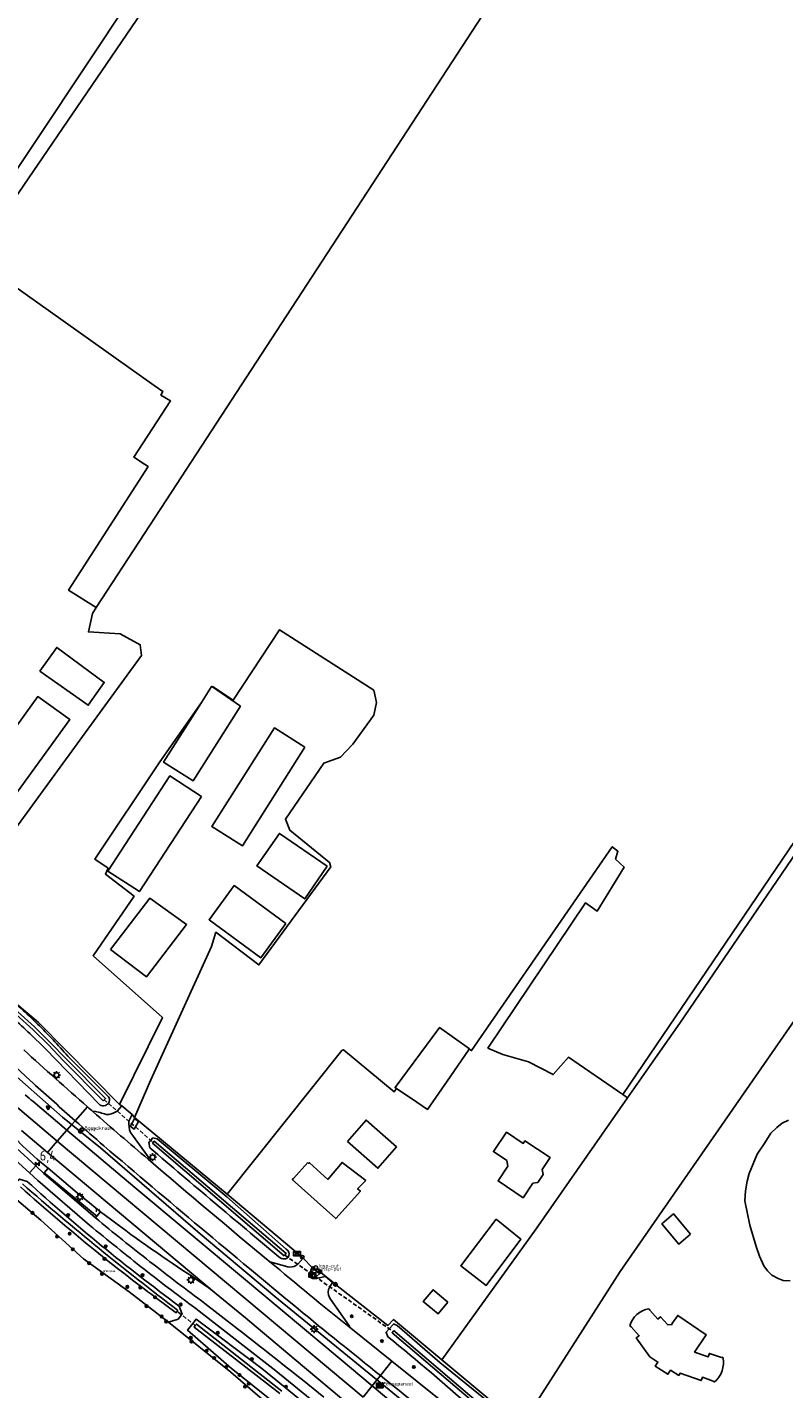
# Model space of a CAD drawing. Extents: x 165936 to 168490, y 440742 to 446306.
# Tile 71 of 78: x 166433 to 166622, y 445281 to 445622. Entities that reach past the tile are written whole.
import ezdxf
from ezdxf.enums import TextEntityAlignment as Align

# ---------------------------------------------------------------- set-up
doc = ezdxf.new("R2010")
doc.units = 0
doc.header["$LTSCALE"] = 4
doc.linetypes.add('STIPPELFIJN', pattern=[0.375, 0.25, -0.125])
doc.layers.get('0').update_dxf_attribs({"linetype": 'CONTINUOUS'})
for name, color, linetype in [('G_BTD', 3, 'CONTINUOUS'), ('G_OTD', 32, 'CONTINUOUS'), ('G_OWG', 6, 'CONTINUOUS'), ('G_OWT', 6, 'CONTINUOUS'), ('G_PND', 1, 'CONTINUOUS'), ('G_WGD', 7, 'CONTINUOUS'), ('G_WTD', 5, 'CONTINUOUS'), ('LKWDUP', 5, 'CONTINUOUS'), ('LSHD', 3, 'CONTINUOUS'), ('PPALHM', 10, 'CONTINUOUS'), ('PVGO', 102, 'CONTINUOUS')]:
    doc.layers.add(name, color=color, linetype=linetype)
for name, color, linetype, true_color in [('PBRD', 7, 'CONTINUOUS', 0xbd2877), ('PINS', 7, 'CONTINUOUS', 0xbd2877), ('PKST', 7, 'CONTINUOUS', 0xbd2877), ('PPAL', 7, 'CONTINUOUS', 0xbd2877), ('PPUT', 7, 'CONTINUOUS', 0xbd2877)]:
    doc.layers.add(name, color=color, linetype=linetype, true_color=true_color)
doc.styles.add('ISO', font='ISO')
doc.styles.get("Standard").update_dxf_attribs({"font": 'ISO'})

# ---------------------------------------------------------------- blocks, each defined once
blk = doc.blocks.new('verkeersbord')
at = {"color": 0}
for p, q in [((0.5, 0.32), (-0.5, 0.32)), ((-0.5, 0.32), (0, -0.6)), ((0, -0.6), (0.5, 0.32))]:
    blk.add_line(p, q, dxfattribs=at)
blk = doc.blocks.new('verkeersbord-pl')
at = {"linetype": 'Continuous'}
blk.add_circle((0, 0), 0.03, dxfattribs=at)
blk = doc.blocks.new('lichtmast')
at = {"color": 0}
for p, q in [((-0.6, 0), (-1, 0)), ((-0.71, 0.71), (-0.42, 0.42)), ((0, 0.6), (0, 1)), ((0.42, 0.42), (0.71, 0.71)), ((0.6, 0), (1, 0)), ((-0.42, -0.42), (-0.71, -0.71)), ((0, -0.6), (0, -1)), ((0.42, -0.42), (0.71, -0.71))]:
    blk.add_line(p, q, dxfattribs=at)
blk.add_circle((0, 0), 0.6, dxfattribs=at)
blk = doc.blocks.new('verklikker')
at = {"color": 0}
blk.add_circle((0, 0), 0.45, dxfattribs=at)
at = {"color": 0, "style": 'ISO'}
blk.add_attdef('VERKLIKKER', (0.7, 0), '', height=0.9, dxfattribs=at)
blk = doc.blocks.new('brandkraan')
at = {"color": 0}
blk.add_circle((0, 0), 0.45, dxfattribs=at)
at = {"color": 0, "style": 'ISO'}
blk.add_attdef('BRANDKRAAN', (0.7, 0), '', height=0.9, dxfattribs=at)
blk = doc.blocks.new('schk.dwg')
for p, q in [((0.86, 0.56), (-0.86, 0.56)), ((-0.86, 0.56), (-0.86, -0.56)), ((0.86, -0.56), (0.86, 0.56)), ((-0.86, -0.56), (0.86, -0.56))]:
    blk.add_line(p, q)
at = {"linetype": 'Continuous'}
for p, q in [((-0.86, 0.56), (0.86, -0.56)), ((-0.86, -0.56), (0.86, 0.56))]:
    blk.add_line(p, q, dxfattribs=at)
blk = doc.blocks.new('zonnepaneel')
at = {"color": 0}
blk.add_circle((0, 0), 0.45, dxfattribs=at)
at = {"color": 0, "style": 'ISO'}
blk.add_attdef('ZONNEPANEEL', (0.7, 0), '', height=0.9, dxfattribs=at)
blk = doc.blocks.new('telpaal')
at = {"linetype": 'ByBlock', "lineweight": -2}
h = blk.add_hatch(color=0, dxfattribs=at)
h.dxf.hatch_style = 1
h.paths.add_polyline_path([(0.15, 0.8), (-0.15, 0.8), (-0.15, -0.1), (0, -0.1, -0.414214), (-0.1, 0, -1), (0.1, 0, -0.414214), (0, -0.1), (0.15, -0.1)])
h.paths.add_polyline_path([(0, 0.4), (0, 0.6), (-0.05, 0.6), (-0.05, 0.65, 0.414214), (0, 0.7), (0.05, 0.7), (0.05, 0.4)], flags=16)
at = {"linetype": 'ByBlock', "lineweight": -2, "true_color": 0x681648}
h = blk.add_hatch(color=219, dxfattribs=at)
h.dxf.hatch_style = 1
h.paths.add_polyline_path([(0.1, 0, 1), (-0.1, 0, 1)])
at = {"color": 0, "linetype": 'ByBlock', "lineweight": -2}
blk.add_attdef('TELPAAL', (0.5, 0.35), '', height=0.5, dxfattribs=at)
blk = doc.blocks.new('boom')
at = {"color": 0}
for radius in [0.315, 0.225, 0.135]:
    blk.add_circle((0, 0), radius, dxfattribs=at)
blk = doc.blocks.new('verkeersteller')
at = {"color": 0}
blk.add_circle((0, 0), 0.45, dxfattribs=at)
blk = doc.blocks.new('schk-gas')
at = {"color": 0}
for p, q in [((0.86, 0.56), (-0.86, 0.56)), ((-0.86, 0.56), (-0.86, -0.56)), ((0.86, -0.56), (0.86, 0.56)), ((-0.86, -0.56), (0.86, -0.56))]:
    blk.add_line(p, q, dxfattribs=at)
at = {"color": 0, "linetype": 'Continuous', "style": 'ISO'}
blk.add_attdef('GAS', text='', height=0.647, dxfattribs=at).set_placement((0, 0.11), align=Align.MIDDLE_CENTER)
blk = doc.blocks.new('klok')
at = {"color": 0}
blk.add_circle((0, 0), 0.45, dxfattribs=at)
at = {"style": 'ISO'}
blk.add_attdef('KLOK', (0.7, 0), '', height=0.9, dxfattribs=at)
blk = doc.blocks.new('haltepaal')
at = {"linetype": 'ByBlock', "lineweight": -2}
h = blk.add_hatch(color=0, dxfattribs=at)
h.dxf.hatch_style = 1
h.paths.add_polyline_path([(0.15, 0.45), (0.45, 0.45), (0.45, 0.8), (-0.15, 0.8), (-0.15, -0.1), (0, -0.1, -0.414214), (-0.1, 0, -1), (0.1, 0, -0.414214), (0, -0.1), (0.15, -0.1)])
h.paths.add_polyline_path([(0.15, 0.5), (0.15, 0.75), (0.4, 0.75), (0.4, 0.5)], flags=16)
at = {"linetype": 'ByBlock', "lineweight": -2, "true_color": 0x681648}
h = blk.add_hatch(color=219, dxfattribs=at)
h.dxf.hatch_style = 1
h.paths.add_polyline_path([(0.1, 0, 1), (-0.1, 0, 1)])
at = {"color": 0, "linetype": 'ByBlock', "lineweight": -2}
blk.add_attdef('HALTEPAAL', (0.5, 0.35), '', height=0.5, dxfattribs=at)
blk = doc.blocks.new('grensmarkering')
at = {"linetype": 'ByBlock', "lineweight": -2}
h = blk.add_hatch(color=0, dxfattribs=at)
h.dxf.hatch_style = 1
h.paths.add_polyline_path([(0.09, 0.55, 0.219912), (0.05, 0.61, -0.457379), (0.04, 0.66, 2.245674), (-0.04, 0.66, -0.457379), (-0.05, 0.61, 0.219912), (-0.09, 0.55), (-0.15, 0.04), (-0.18, 0.04), (-0.18, 0.01, 0.018367), (-0.1, 0, -0.954633), (0.1, 0, 0.018367), (0.18, 0.01), (0.18, 0.04), (0.15, 0.04)])
at = {"linetype": 'ByBlock', "lineweight": -2, "true_color": 0x681648}
h = blk.add_hatch(color=219, dxfattribs=at)
h.dxf.hatch_style = 1
h.paths.add_polyline_path([(0.1, 0, 1), (-0.1, 0, 1)])
at = {"linetype": 'ByBlock', "lineweight": -2}
h = blk.add_hatch(color=0, dxfattribs=at)
h.dxf.hatch_style = 1
h.paths.add_polyline_path([(0.18, -0.04, -0.022381), (0.08, -0.06, -0.528879), (-0.08, -0.06, -0.022381), (-0.18, -0.04), (-0.18, -0.13, 0.083333), (0.18, -0.13)])
at = {"color": 0, "linetype": 'ByBlock', "lineweight": -2}
blk.add_attdef('GRENSMARKERING', (0.5, 0.35), '', height=0.5, dxfattribs=at)
blk = doc.blocks.new('kilometerpaal')
at = {"color": 0}
for p, q in [((-0.44, 0.44), (0.44, -0.44)), ((-0.44, -0.44), (-0.44, 0.44)), ((0.44, 0.44), (-0.44, -0.44)), ((0.44, -0.44), (0.44, 0.44))]:
    blk.add_line(p, q, dxfattribs=at)
at = {"color": 0, "style": 'ISO'}
blk.add_attdef('KILOMETERPAAL', (0.59, 0.87), '', height=2.5, dxfattribs=at)

msp = doc.modelspace()

# ---------------------------------------------------------------- linework, layer by layer
at = {"layer": 'G_BTD', "linetype": 'Continuous', "transparency": 33554687}
for points in [[(166423.748, 445577.691), (166458.675, 445630.113), (166530.749, 445736.83), (166486.021, 445767.661)], [(166907.81, 445724.49), (166910.678, 445728.375), (166906.418, 445731.471), (166895.883, 445735.547), (166859.074, 445762.484), (166720.675, 445556.735), (166714.807, 445547.506), (166654.482, 445458.738), (166596.009, 445373.014), (166589.922, 445364.336), (166582.938, 445354.339)], [(166591.737, 445694.863), (166587.862, 445697.462), (166534.767, 445734.06), (166426.689, 445575.625)], [(166591.737, 445694.863), (166469.919, 445507.984), (166449.817, 445477.145)], [(166581.716, 445355.176), (166588.585, 445365.294), (166719.273, 445557.793)], [(166476.194, 445453.376), (166478.739, 445457.387), (166478.92, 445457.261)], [(166525.033, 445356.647), (166524.685, 445356.878), (166535.629, 445371.695), (166535.715, 445371.811), (166535.814, 445371.944), (166543.316, 445366.566), (166543.294, 445366.535)]]:
    msp.add_lwpolyline(points, dxfattribs=at)
at = {"layer": 'G_OTD', "linetype": 'Continuous', "transparency": 33554687}
for points in [[(166449.817, 445477.145), (166442.898, 445481.52), (166462.823, 445512.454), (166461.913, 445513.027), (166459.213, 445514.826), (166468.441, 445528.888), (166466.014, 445530.369), (166466.548, 445531.233), (166464.332, 445532.752), (166419.282, 445564.767), (166426.689, 445575.625)], [(166449.817, 445477.145), (166448.865, 445475.685), (166447.856, 445471.016), (166455.808, 445470.582), (166460.84, 445467.829), (166461.165, 445465.127), (166423.951, 445414.093), (166410.466, 445394.604)], [(166478.92, 445457.261), (166478.984, 445457.352), (166484.144, 445453.912), (166495.756, 445471.559), (166519.394, 445456.416), (166520.029, 445453.32), (166519.394, 445450.145), (166514.076, 445442.922), (166510.981, 445439.668), (166506.84, 445438.125), (166497.227, 445424.138), (166498.328, 445421.346), (166508.273, 445413.306), (166508.581, 445412.173), (166490.605, 445387.606), (166479.828, 445395.817), (166478.72, 445392.242), (166463.532, 445358.828), (166459.414, 445349.434)], [(166435.697, 445461.186), (166439.958, 445467.151), (166451.822, 445458.38), (166447.849, 445452.647), (166435.697, 445461.186)], [(166476.194, 445453.376), (166466.71, 445438.426), (166474.096, 445433.742), (166485.931, 445452.402), (166478.92, 445457.261)], [(166429.152, 445429.727), (166420.996, 445435.272), (166435.199, 445454.846), (166443.232, 445449.079), (166429.152, 445429.727)], [(166455.626, 445352.622), (166466.396, 445374.42), (166449.077, 445389.933), (166459.331, 445404.821), (166452.129, 445410.388), (166452.791, 445411.844), (166449.483, 445414.093), (166465.746, 445438.484), (166476.194, 445453.376)], [(166502.12, 445442.128), (166486.432, 445417.441), (166478.8, 445422.291), (166494.488, 445446.978), (166502.12, 445442.128)], [(166476.181, 445429.816), (166460.646, 445405.983), (166452.772, 445411.116), (166468.306, 445434.949), (166476.181, 445429.816)], [(166556.266, 445272.063), (166581.06, 445310.837), (166626.966, 445376.85), (166665.727, 445433.074), (166724.332, 445385.846), (166727.154, 445383.921), (166744.039, 445370.421), (166743.78, 445368.705), (166708.723, 445317.244), (166670.094, 445260.755), (166635.501, 445210.729)], [(166507.679, 445412.331), (166502.048, 445404.165), (166490.085, 445412.414), (166495.716, 445420.58), (166507.679, 445412.331)], [(166543.294, 445366.535), (166543.842, 445366.166), (166579.084, 445417.205), (166580.515, 445416.081), (166579.935, 445414.136), (166582.091, 445412.091), (166575.352, 445401.089), (166572.37, 445403.148), (166547.969, 445366.801), (166551.7, 445365.214), (166558.13, 445363.309), (166564.321, 445360.134), (166568.131, 445364.499), (166581.716, 445355.176)], [(166497.352, 445397.972), (166491.032, 445389.402), (166478.094, 445398.944), (166484.414, 445407.513), (166497.352, 445397.972)], [(166482.667, 445330.164), (166511.396, 445366.18), (166511.76, 445366.377), (166524.474, 445355.848), (166525.033, 445356.647)], [(166525.033, 445356.647), (166530.173, 445353.23), (166532.856, 445351.446), (166538.508, 445359.616), (166543.294, 445366.535)], [(166582.938, 445354.339), (166581.716, 445355.176)], [(166582.938, 445354.339), (166560.035, 445321.551), (166536.384, 445288.718)], [(166560.455, 445333.161), (166559.222, 445332.946), (166556.779, 445329.306), (166550.489, 445333.508), (166552.944, 445337.183), (166552.668, 445338.631), (166549.339, 445340.865), (166552.599, 445345.723), (166556.792, 445342.909), (166557.232, 445343.565), (166563.518, 445339.346), (166561.531, 445336.386), (166561.799, 445335.163), (166560.455, 445333.161)], [(166598.736, 445320.206), (166595.76, 445317.699), (166591.508, 445322.746), (166594.484, 445325.254), (166598.736, 445320.206)], [(166588.27, 445301.489), (166588.483, 445301.104), (166590.479, 445298.89), (166591.17, 445299.512), (166593.018, 445297.462), (166594.092, 445297.535), (166594.06, 445297.702), (166595.505, 445299.827), (166602.659, 445294.964), (166599.729, 445290.654), (166603.125, 445289.45), (166603.436, 445290.326), (166606.462, 445289.253), (166606.8, 445289.346)], [(166604.641, 445283.096), (166604.383, 445283.391), (166601.687, 445284.347), (166601.388, 445283.499), (166596.103, 445285.325), (166595.742, 445284.79), (166593.694, 445286.088), (166593.053, 445285.081), (166589.873, 445287.121), (166590.534, 445288.142), (166588.503, 445289.458), (166585.125, 445294.203), (166585.859, 445294.725), (166583.863, 445296.939), (166583.502, 445297.19)]]:
    msp.add_lwpolyline(points, dxfattribs=at)
for points in [[(166583.502, 445297.19, -0.2963495), (166588.27, 445301.489)], [(166606.8, 445289.346, -0.2871968), (166604.641, 445283.096)]]:
    msp.add_lwpolyline(points, format="xyb", dxfattribs=at)
at = {"layer": 'G_OWG', "linetype": 'Continuous', "transparency": 33554687}
for points in [[(166426.742, 445380.424), (166426.752, 445380.438), (166435.385, 445373.161), (166455.626, 445352.622)], [(166455.626, 445352.622), (166456.237, 445352.356)], [(166442.496, 445346.209), (166443.659, 445347.534), (166444.57, 445348.574)], [(166459.637, 445347.054), (166459.312, 445346.469), (166458.371, 445347.206), (166458.726, 445347.845), (166459.447, 445349.139), (166460.388, 445348.402), (166459.637, 445347.054)], [(166459.414, 445349.434), (166458.858, 445350.172)], [(166459.414, 445349.434), (166482.667, 445330.164)], [(166436.698, 445335.411), (166436.776, 445335.556)], [(166482.667, 445330.164), (166501.445, 445314.421), (166501.701, 445314.154)], [(166449.98, 445324.673), (166449.632, 445324.26)], [(166503.942, 445311.816), (166504.17, 445311.579), (166505.261, 445310.63), (166505.87, 445310.778), (166506.112, 445310.581)], [(166506.112, 445310.581), (166504.845, 445309.437), (166504.409, 445309.043)], [(166506.112, 445310.581), (166509.106, 445308.143)], [(166509.106, 445308.143), (166509.054, 445308.078)], [(166536.384, 445288.718), (166524.3, 445298.779), (166522.848, 445297.31), (166509.77, 445307.602), (166509.106, 445308.143)], [(166531.038, 445245.09), (166529.488, 445246.691), (166510.424, 445263.424), (166497.461, 445273.611), (166483.573, 445285.596), (166467.921, 445298.139)], [(166536.384, 445288.718), (166549.913, 445277.405)], [(166521.035, 445284.762), (166519.974, 445283.439), (166518.966, 445282.182)]]:
    msp.add_lwpolyline(points, dxfattribs=at)
at = {"layer": 'G_OWT', "linetype": 'Continuous', "transparency": 33554687}
for points in [[(166426.742, 445380.424, -0.0197176), (166435.116, 445372.823)], [(166433.222, 445370.406, 0.0141956), (166424.692, 445378.007)], [(166435.116, 445372.823, -0.0193004), (166442.73, 445364.738)], [(166452.929, 445354.548, -0.3532191), (166452.882, 445352.92)], [(166451.765, 445352.302, -0.2124784), (166450.533, 445352.738)], [(166495.563, 445314.504, -0.0019113), (166463.223, 445341.826)], [(166432.543, 445333.367, 0.0258508), (166470.633, 445302.172)], [(166497.012, 445314, -0.1795551), (166495.563, 445314.504)], [(166497.861, 445314.363, -0.2440269), (166497.012, 445314)], [(166497.861, 445314.363, 0.3574297), (166497.857, 445316.12)], [(166544.5, 445276.133, 0.0105239), (166522.918, 445294.475)]]:
    msp.add_lwpolyline(points, format="xyb", dxfattribs=at)
for points in [[(166450.533, 445352.738), (166437.158, 445366.592), (166433.222, 445370.406)], [(166442.73, 445364.738), (166452.929, 445354.548)], [(166452.882, 445352.92), (166452.184, 445352.406), (166451.765, 445352.302)], [(166463.223, 445341.826), (166463.029, 445343.149), (166463.507, 445343.693), (166464.04, 445344.3), (166465.119, 445344.082), (166482.55, 445329.502), (166497.376, 445316.453), (166497.857, 445316.12)], [(166428.3, 445330.21), (166429.472, 445332.852), (166429.948, 445333.336), (166430.588, 445333.985), (166432.543, 445333.367)], [(166467.921, 445298.139), (166458.085, 445305.717), (166446.653, 445313.966), (166435.966, 445323.672), (166428.3, 445330.21)], [(166467.921, 445298.139), (166470.328, 445298.886), (166471.202, 445299.977), (166471.359, 445300.173), (166470.633, 445302.172)], [(166495.292, 445277.23), (166483.695, 445286.504), (166472.703, 445296.11), (166474.023, 445297.801), (166474.843, 445298.851), (166491.307, 445286.518), (166519.682, 445263.439), (166533.76, 445250.582), (166532.809, 445249.419), (166531.588, 445247.926)], [(166522.918, 445294.475), (166522.442, 445295.61), (166523.221, 445296.474), (166524.299, 445297.671), (166524.477, 445297.607), (166525.235, 445297.335), (166535.899, 445288.073), (166547.377, 445278.743)]]:
    msp.add_lwpolyline(points, dxfattribs=at)
at = {"layer": 'G_PND', "linetype": 'Continuous', "transparency": 33554687}
for points in [[(166453.399, 445391.525), (166463.268, 445404.374), (166472.463, 445397.713), (166462.404, 445384.611), (166453.399, 445391.525)], [(166512.745, 445343.427), (166517.429, 445348.759), (166525.075, 445342.043), (166520.391, 445336.711), (166512.745, 445343.427)], [(166502.798, 445338.133), (166503.06, 445337.887), (166503.231, 445338.055), (166507.84, 445333.889), (166511.435, 445338.157), (166517.354, 445333.62), (166515.312, 445331.567), (166515.997, 445330.964), (166509.818, 445324.084), (166498.948, 445333.846), (166499.218, 445334.146), (166502.798, 445338.133)], [(166550.049, 445323.929), (166556.232, 445318.906), (166547.516, 445307.328), (166541.134, 445312.25), (166550.049, 445323.929)], [(166537.918, 445303.162), (166535.473, 445300.22), (166531.756, 445303.309), (166534.201, 445306.251), (166537.918, 445303.162)]]:
    msp.add_lwpolyline(points, dxfattribs=at)
at = {"layer": 'G_WGD', "linetype": 'Continuous', "transparency": 33554687}
for points in [[(166383.304, 445391.511), (166440.063, 445343.434)], [(166437.779, 445336.673), (166435.669, 445338.421), (166435.006, 445338.971), (166431.402, 445342.232), (166427.747, 445346.044), (166420.47, 445353.322), (166417.985, 445355.715), (166412.312, 445360.567)], [(166442.496, 445346.209), (166442.341, 445346.339), (166433.963, 445353.463)], [(166447.636, 445352.071), (166444.57, 445348.574)], [(166456.237, 445352.356), (166455.061, 445351.028)], [(166456.237, 445352.356), (166458.858, 445350.172)], [(166449.235, 445350.951), (166449.079, 445350.808)], [(166453.018, 445350.195), (166452.29, 445350.191)], [(166458.858, 445350.172), (166458.036, 445348.444)], [(166433.113, 445335.505), (166423.21, 445344.478)], [(166424.769, 445346.317), (166434.662, 445337.272)], [(166437.63, 445340.658), (166431.12, 445346.11)], [(166442.496, 445346.209), (166440.063, 445343.434)], [(166518.966, 445282.182), (166510.686, 445289.131), (166486.683, 445309.154), (166459.54, 445331.908), (166442.496, 445346.209)], [(166462.845, 445338.956), (166463.049, 445339.25), (166458.901, 445344.942), (166458.444, 445345.685)], [(166437.63, 445340.658), (166440.063, 445343.434)], [(166516.666, 445279.314), (166440.063, 445343.434)], [(166479.898, 445305.263), (166437.63, 445340.658)], [(166433.113, 445335.505), (166434.662, 445337.272)], [(166448.158, 445322.456), (166435.204, 445333.611), (166433.113, 445335.505)], [(166436.698, 445335.411), (166434.662, 445337.272)], [(166436.698, 445335.411), (166449.632, 445324.26)], [(166436.776, 445335.556), (166437.779, 445336.673)], [(166436.776, 445335.556), (166449.98, 445324.673)], [(166437.779, 445336.673), (166445.083, 445330.563), (166450.926, 445325.814)], [(166450.926, 445325.814), (166449.98, 445324.673)], [(166501.701, 445314.154), (166500.296, 445312.646)], [(166501.701, 445314.154), (166503.942, 445311.816)], [(166498.353, 445311.943), (166497.858, 445312.014), (166493.343, 445313.28)], [(166503.707, 445309.213), (166503.5, 445309.518), (166503.453, 445310.418)], [(166509.054, 445308.078), (166507.287, 445309.585), (166505.238, 445309.16)], [(166509.054, 445308.078), (166508.313, 445306.991)], [(166514.366, 445276.446), (166499.447, 445288.928), (166487.255, 445299.201), (166479.898, 445305.263)], [(166508.23, 445304.352), (166508.501, 445303.894), (166513.303, 445297.12), (166513.182, 445296.944)], [(166511.22, 445272.522), (166508.892, 445274.477), (166494.861, 445285.941), (166475.634, 445300.905)], [(166477.047, 445302.82), (166485.195, 445296.505)], [(166513.182, 445296.944), (166523.907, 445288.344)], [(166521.035, 445284.762), (166523.907, 445288.344)], [(166542.936, 445273.085), (166523.907, 445288.344)], [(166518.966, 445282.182), (166516.666, 445279.314)], [(166518.966, 445282.182), (166529.273, 445273.532), (166543.667, 445261.379)]]:
    msp.add_lwpolyline(points, dxfattribs=at)
for points in [[(166433.977, 445358.054, -0.0026428), (166407.029, 445382.939)], [(166431.664, 445366.348, 0.0048574), (166447.636, 445352.071)], [(166444.57, 445348.574, -0.0032365), (166433.977, 445358.054)], [(166432.041, 445355.07, 0.0076657), (166433.963, 445353.463)], [(166449.079, 445350.808, -0.0007358), (166447.636, 445352.071)], [(166451.749, 445342.288, -0.002159), (166444.57, 445348.574)], [(166449.079, 445350.808, 0.0055412), (166462.845, 445338.956)], [(166452.29, 445350.191, 0.0301232), (166449.235, 445350.951)], [(166455.061, 445351.028, -0.1433368), (166453.018, 445350.195)], [(166458.444, 445345.685, -0.1434485), (166458.036, 445348.444)], [(166500.404, 445301.446, -0.0035211), (166451.749, 445342.288)], [(166462.845, 445338.956, 0.005447), (166493.343, 445313.28)], [(166449.632, 445324.26, 0.0068254), (166463.273, 445313.291)], [(166471.521, 445311.115, -0.0172287), (166450.926, 445325.814)], [(166461.821, 445311.417, -0.0072821), (166448.158, 445322.456)], [(166475.634, 445300.905, -0.0072011), (166461.821, 445311.417)], [(166463.273, 445313.291, 0.0067274), (166477.047, 445302.82)], [(166479.898, 445305.263, 0.0188962), (166471.521, 445311.115)], [(166513.182, 445296.944, -0.0061134), (166493.343, 445313.28)], [(166500.296, 445312.646, -0.1824696), (166498.353, 445311.943)], [(166503.942, 445311.816, 0.1398846), (166503.453, 445310.418)], [(166504.409, 445309.043, -0.1396884), (166503.707, 445309.213)], [(166505.238, 445309.16, -0.1047325), (166504.409, 445309.043)], [(166508.313, 445306.991, 0.2406099), (166508.23, 445304.352)], [(166521.035, 445284.762, -0.0020603), (166500.404, 445301.446)], [(166485.195, 445296.505, -0.0036568), (166506.864, 445279.36)], [(166545.951, 445264.991, -0.0025287), (166521.035, 445284.762)]]:
    msp.add_lwpolyline(points, format="xyb", dxfattribs=at)
at = {"layer": 'G_WTD', "linetype": 'Continuous', "transparency": 33554687}
for points in [[(166415.782, 445388.107), (166415.477, 445387.765), (166415.212, 445387.468), (166429.782, 445375.218), (166434.033, 445371.372), (166437.881, 445367.609), (166441.584, 445363.703), (166451.561, 445353.612), (166451.809, 445353.852), (166452.152, 445354.185), (166442.327, 445364.062), (166438.403, 445368.143), (166434.353, 445372.098), (166430.222, 445375.887)], [(166623.696, 445308.452), (166621.909, 445308.54), (166620.682, 445309.054), (166619.109, 445309.917), (166618.027, 445311.021), (166617.089, 445312.215), (166615.986, 445314.66), (166615.145, 445317.051), (166613.531, 445322.465), (166612.335, 445328.52), (166612.517, 445331.004), (166612.904, 445333.49), (166613.398, 445335.358), (166615.408, 445340.227), (166617.3, 445343.025), (166618.859, 445345.478), (166620.323, 445346.876), (166621.66, 445347.989), (166623.247, 445348.749)], [(166496.901, 445314.74), (166497.371, 445315.349), (166464.345, 445343.508), (166463.954, 445342.981), (166496.901, 445314.74)], [(166464.702, 445304.306), (166469.863, 445300.504), (166470.097, 445300.829), (166470.286, 445301.092)], [(166495.833, 445280.294), (166474.337, 445296.921), (166474.651, 445297.317), (166474.914, 445297.648), (166496.324, 445280.831)], [(166524.757, 445295.756), (166546.277, 445277.37), (166545.984, 445277.027), (166545.816, 445276.83), (166523.94, 445295.487), (166524.201, 445295.783), (166524.427, 445296.038), (166524.757, 445295.756)]]:
    msp.add_lwpolyline(points, dxfattribs=at)
for points in [[(166430.867, 445332.012, 0.0125311), (166449.524, 445316.112)], [(166470.286, 445301.092, -0.0175978), (166431.365, 445332.749)], [(166464.702, 445304.306, -0.0098612), (166449.524, 445316.112)]]:
    msp.add_lwpolyline(points, format="xyb", dxfattribs=at)
at = {"layer": 'LKWDUP', "linetype": 'STIPPELFIJN', "lineweight": -3, "transparency": 33554687}
for points in [[(166451.734, 445353.917), (166464.069, 445343.205)], [(166497.056, 445314.931), (166524.201, 445295.783)], [(166474.734, 445297.253), (166469.987, 445300.914)]]:
    msp.add_lwpolyline(points, dxfattribs=at)
at = {"layer": 'LSHD', "linetype": 'Continuous', "lineweight": -3, "transparency": 33554687}
msp.add_lwpolyline([(166546.21, 445262.294), (166524.137, 445280.425), (166494.58, 445304.529), (166475.9, 445320.294), (166450.922, 445341.79), (166441.386, 445349.498), (166426.432, 445362.698), (166418.823, 445369.751), (166410.916, 445377.546), (166402.831, 445385.333)], dxfattribs=at)

# ---------------------------------------------------------------- block references
at = {"layer": 'PBRD', "transparency": 33554687}
msp.add_blockref('verkeersbord', (166437.807, 445351.934), dxfattribs=at)
msp.add_blockref('verklikker', (166445.847, 445345.943), dxfattribs=at).add_auto_attribs({'VERKLIKKER': 'verkl '})
at = {"layer": 'PINS', "transparency": 33554687}
msp.add_blockref('zonnepaneel', (166520.873, 445282.26), dxfattribs=at).add_auto_attribs({'ZONNEPANEEL': 'Zonnepaneel'})
at = {"layer": 'PKST', "transparency": 33554687}
for p in [(166500.144, 445315.289), (166520.873, 445282.26)]:
    msp.add_blockref('schk.dwg', p, dxfattribs=at)
msp.add_blockref('schk-gas', (166503.968, 445309.941), dxfattribs=at).add_auto_attribs({'GAS': 'GAS'})
at = {"layer": 'PPAL', "transparency": 33554687}
for name, p in [('lichtmast', (166439.9, 445360.032)), ('verkeersbord-pl', (166437.807, 445351.934)), ('lichtmast', (166463.953, 445339.451)), ('lichtmast', (166445.734, 445329.522)), ('verkeersteller', (166501.445, 445314.421)), ('verkeersteller', (166503.713, 445310.409)), ('verkeersteller', (166504.17, 445311.579)), ('verkeersteller', (166504.396, 445309.732)), ('verkeersteller', (166505.87, 445310.778)), ('lichtmast', (166473.537, 445308.701)), ('verkeersteller', (166509.77, 445307.602)), ('lichtmast', (166504.429, 445296.404))]:
    msp.add_blockref(name, p, dxfattribs=at)
for name, p, values in [('haltepaal', (166449.851, 445325.825), {'HALTEPAAL': 'H'}), ('grensmarkering', (166450.993, 445310.387), {'GRENSMARKERING': 'grenspaal'}), ('telpaal', (166520.884, 445282.261), {'TELPAAL': 'Teller'})]:
    msp.add_blockref(name, p, dxfattribs=at).add_auto_attribs(values)
at = {"layer": 'PPALHM', "transparency": 33554687}
msp.add_blockref('kilometerpaal', (166435.082, 445337.751), dxfattribs=at).add_auto_attribs({'KILOMETERPAAL': '6,4'})
at = {"layer": 'PPUT', "transparency": 33554687}
for name, p, values in [('brandkraan', (166446.167, 445346.308), {'BRANDKRAAN': 'Brandkraan'}), ('klok', (166504.841, 445311.806), {'KLOK': 'Insp-put'}), ('klok', (166505.409, 445311.03), {'KLOK': 'Insp-put'})]:
    msp.add_blockref(name, p, dxfattribs=at).add_auto_attribs(values)
at = {"layer": 'PVGO', "transparency": 33554687}
for p in [(166433.869, 445325.505), (166442.807, 445324.96), (166443.173, 445320.315), (166440.02, 445319.575), (166452.217, 445317.123), (166443.963, 445316.387), (166451.9, 445314.014), (166448.051, 445312.92), (166451.278, 445310.237), (166461.43, 445309.923), (166457.629, 445306.999), (166460.878, 445306.822), (166464.554, 445304.357), (166462.431, 445302.147), (166470.999, 445302.565), (166513.843, 445299.618), (166466.23, 445299.561), (166467.357, 445298.31), (166473.538, 445294.248), (166473.706, 445293.299), (166480.277, 445295.473), (166521.393, 445293.399), (166477.495, 445291.017), (166479.384, 445289.16), (166482.411, 445286.899), (166488.823, 445288.863), (166529.387, 445286.911), (166485.739, 445284.917), (166488.051, 445282.753), (166487.112, 445281.972), (166497.375, 445281.996)]:
    msp.add_blockref('boom', p, dxfattribs=at)

doc.saveas('drawing.dxf')
